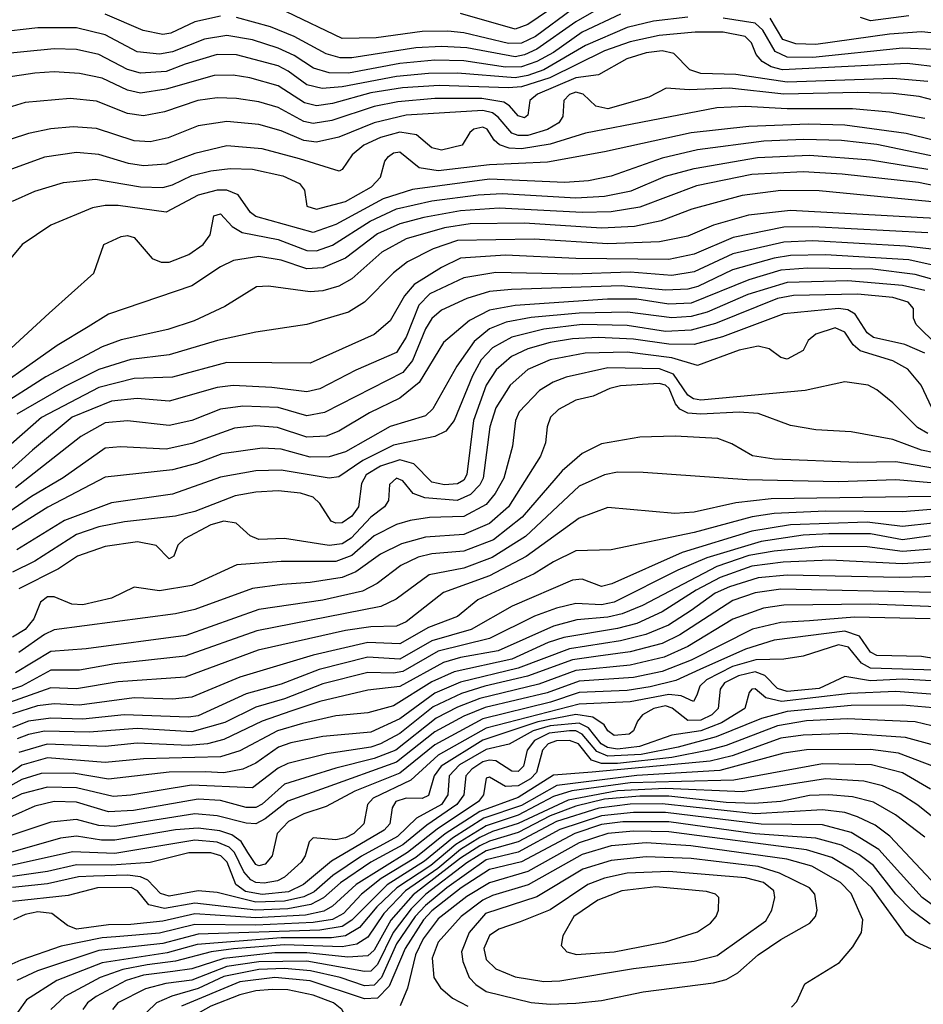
# Model space of a CAD drawing. Extents: x 997026 to 1115308, y 536381 to 619039.
# Tile 37 of 256: x 1018698 to 1021520, y 548761 to 551837. Entities that reach past the tile are written whole.
import ezdxf

# ---------------------------------------------------------------- set-up
doc = ezdxf.new("R2010")
doc.units = 0

msp = doc.modelspace()

# ---------------------------------------------------------------- linework, layer by layer
at = {"layer": '0CON20XD'}
for points in [[(1020452.9, 551937.1), (1020285, 551822.1), (1020245, 551807.7), (1020075, 551856.6)], [(1020520.2, 551879.8), (1020435, 551831.1), (1020312.7, 551745), (1020275, 551727.7), (1020245, 551721.8), (1020095, 551749.2), (1020015, 551754), (1019935, 551749.2), (1019735, 551718.6), (1019698.4, 551718.4), (1019655, 551731.2), (1019555.3, 551785.3), (1019480.9, 551815), (1019375, 551844)], [(1020574.7, 551855), (1020455, 551798.1), (1020365.3, 551734.7), (1020313.4, 551706.6), (1020265, 551689.9), (1020215, 551688.8), (1020085, 551709), (1019995, 551711.1), (1019885, 551700.5), (1019725, 551670.7), (1019665, 551671.2), (1019615.5, 551685.5), (1019555, 551725.1), (1019505, 551748.9), (1019425, 551774.6), (1019345, 551788.4), (1019275, 551777), (1019175, 551737.3), (1019135, 551729.7), (1019065, 551736.6), (1018965, 551789.7), (1018875, 551811.4), (1018755, 551812.1), (1018625, 551797.5)], [(1020785, 551844.9), (1020677.5, 551832.5), (1020595, 551812.9), (1020465, 551757.2), (1020335, 551681), (1020285, 551662.9), (1020245, 551656.2), (1020065, 551670.2), (1019975, 551669.4), (1019875, 551659.8), (1019705, 551628), (1019642.4, 551622.4), (1019595, 551633.6), (1019536.7, 551676.7), (1019505, 551692.8), (1019375, 551727.8), (1019315, 551728.7), (1019215, 551698.4), (1019155, 551675.4), (1019075, 551669.8), (1019035, 551681.6), (1018945, 551729), (1018875, 551744.5), (1018805, 551746.5), (1018625, 551728.1)], [(1019325, 551848.2), (1019245, 551830.8), (1019169.6, 551795), (1019145, 551790.7), (1019083.7, 551803.7), (1018965, 551854.2)], [(1020425, 551870.5), (1020308.8, 551785), (1020265, 551764.1), (1020225, 551762.8), (1020085, 551796.7), (1020035, 551801.4), (1019955, 551800.6), (1019810.8, 551780.8), (1019705, 551778.5), (1019531.7, 551861.7)], [(1021475, 551848.9), (1021355, 551833.3), (1021324.6, 551844.6)], [(1021554.2, 551744.2), (1021455, 551748.1), (1021175, 551719.6), (1021095, 551720.1), (1021057.9, 551737.9), (1021019.6, 551805), (1020995, 551826.6), (1020895, 551842.5)], [(1021735, 551762.3), (1021625, 551787.7), (1021515, 551799), (1021415, 551792.3), (1021185, 551760.3), (1021121.7, 551761.7), (1021081.7, 551775), (1021042.2, 551842.2)], [(1021575, 551687.8), (1021469.9, 551700.1), (1021080.3, 551680.3), (1021045, 551690.2), (1021016.8, 551706.8), (1020998.6, 551728.7), (1020984.1, 551765), (1020963.5, 551785), (1020895, 551798.5), (1020808.2, 551798.2), (1020695, 551788), (1020605, 551768.4), (1020525, 551740.1), (1020354.1, 551655.9), (1020265, 551627.4), (1020225, 551624), (1020008.3, 551631.7), (1019894, 551624), (1019795, 551608.8), (1019675, 551575.1), (1019625, 551568.2), (1019587.3, 551577.3), (1019505, 551631), (1019416.2, 551656.2), (1019365, 551664.1), (1019305, 551662.7), (1019155, 551620.7), (1019075, 551607.7), (1019035, 551616.8), (1018955, 551654.4), (1018885, 551669.4), (1018805, 551674), (1018745, 551670.2), (1018655, 551656.5)], [(1021534.3, 551644.3), (1021425, 551653.7), (1021095, 551642), (1020935, 551666.4), (1020825, 551668.9), (1020790.8, 551680.8), (1020741.6, 551731.6), (1020705, 551740.5), (1020655, 551733.8), (1020594.6, 551715), (1020505.3, 551664.7), (1020435, 551655.5), (1020315.3, 551605), (1020291.6, 551585), (1020285, 551538.8), (1020275, 551531.2), (1020255, 551536.5), (1020227.9, 551567.9), (1020209.7, 551579.7), (1020141.5, 551591.5), (1019995, 551590.8), (1019879.3, 551580.7), (1019805, 551565.6), (1019672.3, 551522.3), (1019615, 551512.9), (1019585, 551519.3), (1019505, 551563), (1019445, 551581.2), (1019375, 551591.2), (1019315, 551593.7), (1019254, 551585), (1019150.5, 551549.5), (1019085, 551536.7), (1019035, 551544.4), (1018937.5, 551582.5), (1018855, 551590.9), (1018715, 551578.3), (1018565, 551533.1)], [(1021555, 551584.5), (1021507.1, 551597.1), (1021426.7, 551606.7), (1021315, 551609.8), (1021085.1, 551605.1), (1020915, 551623.2), (1020788.6, 551618.7), (1020716.9, 551623.1), (1020662.9, 551595), (1020535, 551559.3), (1020497.3, 551567.3), (1020457.9, 551605), (1020435, 551610.7), (1020415, 551603.1), (1020397.9, 551585), (1020394.2, 551535), (1020381.9, 551515), (1020346.2, 551493.8), (1020285, 551475.3), (1020255, 551475.5), (1020235, 551482.6), (1020192.4, 551532.4), (1020175, 551546.2), (1020144, 551554), (1019905, 551538.8), (1019805, 551515.4), (1019695, 551470.7), (1019625, 551454.8), (1019585, 551459.7), (1019515, 551490.2), (1019445, 551510), (1019345, 551519.6), (1019255, 551505.6), (1019161.4, 551468.6), (1019105, 551456.1), (1019055, 551459.1), (1018937.3, 551497.3), (1018865, 551503.1), (1018795, 551496.5), (1018725, 551481.6), (1018612.9, 551445)], [(1021525, 551528.3), (1021415, 551548.5), (1021299.1, 551559.1), (1021095, 551558.5), (1020965, 551566.5), (1020875, 551562.3), (1020465, 551483.2), (1020355, 551448), (1020265, 551434.3), (1020226.4, 551436.4), (1020196.7, 551446.7), (1020180.4, 551460.4), (1020158, 551495), (1020145, 551502), (1020116, 551495), (1020104.2, 551485), (1020080, 551445), (1020015, 551429.7), (1019985, 551437.1), (1019937.1, 551477.1), (1019885, 551485.7), (1019825, 551469.2), (1019772.9, 551445), (1019735.9, 551415), (1019705, 551368.8), (1019695.6, 551364.4), (1019572.2, 551402.2), (1019455, 551434.1), (1019345, 551442.9), (1019245, 551419.3), (1019155, 551386.3), (1019085, 551380.8), (1019038.2, 551388.1), (1018945, 551416.3), (1018875, 551422.4), (1018775, 551407.5), (1018640.9, 551359.1)], [(1018675, 551270.8), (1018745, 551301.9), (1018835, 551328.3), (1018935, 551338.8), (1019074.9, 551314.9), (1019145, 551313), (1019175, 551321.2), (1019235, 551351), (1019294.6, 551365.4), (1019355, 551372.5), (1019425, 551370.3), (1019519.5, 551349.5), (1019571.5, 551325), (1019587.5, 551305), (1019594.4, 551255), (1019625, 551245.4), (1019715, 551268.9), (1019796.5, 551315), (1019825.3, 551345), (1019838, 551395), (1019849.8, 551410.2), (1019865, 551421.7), (1019885, 551424.3), (1019945.6, 551375.6), (1020005, 551366.1), (1020165, 551384.6), (1020346.8, 551393.2), (1020525, 551425.2), (1020795, 551484.6), (1020974.9, 551505.1), (1021162.1, 551512.1), (1021275, 551508.8), (1021467.2, 551482.8)], [(1021467.2, 551482.8), (1021555, 551461.2), (1021715, 551394.7), (1021795, 551326.8), (1021825, 551310.8), (1021946.9, 551286.9), (1022075, 551244.4), (1022125, 551243.9), (1022305, 551287.1), (1022378.1, 551288.1), (1022405, 551274.9), (1022444.6, 551225), (1022469, 551209), (1022555, 551195.3), (1022645, 551138.1), (1022765, 551119.5), (1022967.6, 551047.6), (1023095, 550990.4), (1023125, 550983.2), (1023285, 551007.5)], [(1021565, 551407.4), (1021375, 551447.2), (1021265, 551459.6), (1021146.8, 551463.2), (1021022.3, 551457.7), (1020815, 551430.6), (1020705.1, 551404.9), (1020545, 551348.9), (1020475, 551334.2), (1020401, 551329), (1020165, 551339.3), (1019925, 551307.2), (1019832.9, 551277.1), (1019685, 551196.9), (1019615, 551172.1), (1019435, 551222.2), (1019418.7, 551235), (1019380.6, 551290.6), (1019345, 551305.2), (1019315, 551305.2), (1019255, 551289.1), (1019155, 551235.9), (1019005, 551256.7), (1018965, 551257), (1018925, 551249), (1018795, 551195.4), (1018705.6, 551135), (1018638.9, 551055)], [(1018630.7, 550775), (1018789.5, 550920.5), (1018928.9, 551045), (1018960.8, 551135), (1019015, 551160.4), (1019035, 551163.2), (1019055, 551156.8), (1019111.3, 551091.3), (1019139.8, 551079.8), (1019165, 551079.2), (1019226, 551104), (1019270.4, 551135), (1019292.9, 551165), (1019304.5, 551225), (1019325, 551230.9), (1019361.4, 551191.4), (1019392.7, 551172.7), (1019505, 551150.4), (1019595, 551115.7), (1019625, 551115.4), (1019675, 551133.3), (1019792.5, 551207.5), (1019875, 551246.5), (1019985, 551270.9), (1020129.9, 551290.1), (1020205, 551293.8), (1020435, 551280.5), (1020525, 551285.6), (1020607.4, 551302.6), (1020715, 551348.2), (1020805, 551372.4), (1021002.9, 551407.1), (1021165, 551414.1), (1021355, 551399.5), (1021535, 551369.8)], [(1021635, 551301.5), (1021505, 551328.5), (1021266.7, 551355), (1021145, 551362.1), (1020985, 551354.1), (1020812.2, 551317.8), (1020635, 551251.3), (1020545, 551236.7), (1020454.6, 551235.4), (1020195, 551248.3), (1020075, 551240.6), (1019960.3, 551219.7), (1019885, 551200), (1019815, 551168.3), (1019715, 551092.1), (1019645, 551062.1), (1019595, 551059.4), (1019515, 551085.5), (1019445, 551097.9), (1019365.5, 551084.5), (1019325, 551065.3), (1019235, 551005.9), (1018975, 550917.6), (1018912.1, 550877.9), (1018815, 550819.2), (1018555, 550636.2)], [(1021612.4, 551262.4), (1021195, 551302.5), (1021075, 551303.9), (1020955, 551287.9), (1020797.8, 551245), (1020701.1, 551208.9), (1020618.5, 551191.5), (1020515, 551185.6), (1020275, 551202), (1020105, 551199), (1020025, 551187), (1019905, 551152.7), (1019829.2, 551110.8), (1019735, 551028), (1019695, 551004.8), (1019645, 550990.6), (1019605, 550986.7), (1019475, 551004.7), (1019437.7, 551002.3), (1019339, 550941), (1019243.3, 550896.7), (1019161, 550869), (1019015, 550837.1), (1018955, 550815.2), (1018779.1, 550720.9), (1018625, 550623.3)], [(1021615, 551213.2), (1021105, 551241.2), (1020973.9, 551226.1), (1020865, 551195.2), (1020785, 551161.1), (1020696.5, 551143.5), (1020535, 551136.5), (1020305, 551151.8), (1020065, 551147), (1019989, 551121), (1019909.2, 551080.8), (1019865, 551046.3), (1019775.2, 550954.8), (1019725, 550923.2), (1019595, 550885.3), (1019435, 550861.4), (1019315.6, 550835), (1019165, 550789.8), (1019045, 550775.8), (1018945, 550744), (1018838.6, 550691.4), (1018689.3, 550605)], [(1021535, 551171.6), (1021175, 551190.3), (1021085, 551189.5), (1020926.7, 551156.7), (1020805, 551104.6), (1020725, 551088.1), (1020435, 551091.3), (1020215, 551101.4), (1020075, 551091.7), (1020015, 551063.1), (1019930.1, 551009.9), (1019900.2, 550975), (1019855, 550896.2), (1019805, 550854.2), (1019605, 550764.2), (1019485.2, 550764.8), (1019345, 550766.3), (1019175, 550720.3), (1019055, 550716.4), (1018945, 550688.6), (1018765.5, 550594.5), (1018645, 550488.1)], [(1021565, 551118.4), (1021465, 551129.9), (1021175, 551146), (1021085, 551142.2), (1020925, 551105.4), (1020805, 551050), (1020735, 551037.8), (1020605, 551048.4), (1020425, 551042.6), (1020185, 551047.6), (1020085, 551030.3), (1019979, 550981), (1019944.9, 550945.1), (1019905, 550845.3), (1019875, 550797.7), (1019747.7, 550742.3), (1019635, 550684), (1019595, 550674.8), (1019485, 550688.4), (1019365, 550694.5), (1019315, 550688.1), (1019165, 550645.6), (1019065, 550653.8), (1018984.9, 550645.1), (1018861.8, 550595), (1018737.9, 550492.1), (1018606.7, 550375)], [(1021582.7, 551062.7), (1021475, 551086.6), (1021215, 551102.7), (1021105, 551100.2), (1021055, 551092.7), (1020924.2, 551055.8), (1020815.8, 551004.2), (1020785, 550995.8), (1020715, 550992.7), (1020576.1, 551006.1), (1020234, 550994), (1020165, 550988.3), (1020095, 550965.9), (1020015, 550930.2), (1019985, 550903.8), (1019965, 550870.9), (1019925, 550772.6), (1019895, 550735.2), (1019650.4, 550609.6), (1019595, 550599.8), (1019505.4, 550625.4), (1019395, 550630.2), (1019325, 550620.3), (1019235, 550584.5), (1019165, 550568.9), (1019035, 550583.6), (1018965, 550577.3), (1018888.8, 550535), (1018684.4, 550375)], [(1021546.9, 551026.9), (1021495, 551041.1), (1021362.6, 551057.4), (1021159.2, 551060.8), (1021075, 551054.5), (1020975.1, 551024.9), (1020795, 550951.3), (1020725, 550948.5), (1020625, 550964.3), (1020534.1, 550964.1), (1020245.3, 550944.7), (1020165, 550929.9), (1020102.9, 550897.1), (1020021.3, 550828.7), (1019945.9, 550704.1), (1019885, 550654.8), (1019790.8, 550609.2), (1019695, 550551.6), (1019655, 550535.6), (1019595, 550532.4), (1019502.6, 550562.6), (1019435, 550568.8), (1019368.8, 550561.2), (1019235, 550513.1), (1019155, 550495.5), (1019013.1, 550503.1), (1018965, 550498.5), (1018834.1, 550405.9), (1018735, 550347.7), (1018585, 550244.9)], [(1021525, 550990.8), (1021455, 551007.1), (1021285, 551021.6), (1021095, 551015.7), (1020971.8, 550978.2), (1020845, 550924), (1020795, 550909.8), (1020735, 550905.3), (1020596.2, 550923.8), (1020445, 550920.4), (1020295, 550907), (1020217.7, 550892.3), (1020165, 550871.3), (1020117.9, 550832.1), (1020063.5, 550755), (1019988.8, 550621.2), (1019965, 550599.3), (1019855, 550566.6), (1019715, 550486.8), (1019665, 550471.8), (1019605, 550470.4), (1019515, 550495.5), (1019455, 550499), (1019328.9, 550481.1), (1019249.7, 550450.3), (1019175, 550430.5), (1018965, 550407.4), (1018786, 550314), (1018605, 550200.3)], [(1021565, 550819.5), (1021497.9, 550885), (1021489.5, 550905), (1021489.5, 550935), (1021473.5, 550955), (1021425, 550969.1), (1021315, 550980), (1021115, 550976), (1021065, 550966.2), (1020871.6, 550888.4), (1020795, 550866.8), (1020715, 550863.5), (1020595, 550881.9), (1020454.5, 550884.5), (1020335, 550870.7), (1020235, 550845.1), (1020175, 550812.2), (1020139.1, 550775), (1020111.9, 550725), (1020055, 550584.6), (1020028.8, 550551.2), (1019995, 550534.8), (1019865, 550507.6), (1019769.5, 550460.5), (1019695, 550408.6), (1019665, 550404.8), (1019515, 550430), (1019435, 550427.7), (1019325, 550407.4), (1019175.2, 550354.8), (1018985, 550328), (1018837.5, 550272.5), (1018688.8, 550181.2)], [(1021525, 550795.2), (1021462.7, 550822.7), (1021364.3, 550844.3), (1021345, 550859.4), (1021307.4, 550917.4), (1021285, 550930.6), (1021255, 550935.1), (1021085, 550918.7), (1020893.5, 550846.5), (1020805, 550822.9), (1020725, 550823.3), (1020615, 550838.6), (1020505, 550844), (1020425, 550839.9), (1020355, 550828.3), (1020285, 550808.9), (1020234.3, 550785), (1020186.5, 550743.5), (1020154.6, 550695), (1020115.1, 550585), (1020095, 550416.7), (1020085, 550398.7), (1020065, 550387.3), (1020025, 550383.9), (1019985, 550392.3), (1019929.4, 550449.4), (1019885, 550461.9), (1019825, 550441.9), (1019780.5, 550415), (1019765, 550388.1), (1019756.6, 550315), (1019735, 550285.6), (1019705, 550264.8), (1019685, 550263.9), (1019670.9, 550270.9), (1019635.8, 550325.8), (1019614.7, 550345), (1019575, 550358), (1019505.5, 550365.5), (1019435, 550361.4), (1019370.7, 550349.3), (1019245, 550300.8), (1019184.3, 550285.7), (1019025, 550268.5), (1018945, 550253), (1018875, 550229), (1018744.7, 550145), (1018675, 550110.9)], [(1021546.8, 550625), (1021513.7, 550695), (1021472.3, 550745), (1021425, 550771.2), (1021322.6, 550802.6), (1021301.7, 550821.7), (1021275, 550861.3), (1021245, 550874.1), (1021184.3, 550855), (1021161.2, 550835), (1021145, 550803.8), (1021095, 550776.7), (1021075, 550781.8), (1021038.8, 550808.8), (1021005, 550817), (1020945, 550804.4), (1020815, 550756.7), (1020735, 550781.3), (1020595, 550798.8), (1020464.2, 550795.8), (1020355, 550774.8), (1020285, 550744), (1020230, 550695), (1020185.1, 550624.9), (1020166.2, 550565), (1020146, 550405), (1020135, 550383.6), (1020106.1, 550353.9), (1020064.6, 550335.4), (1019962.9, 550342.9), (1019927.3, 550357.3), (1019895, 550396.8), (1019875, 550404.7), (1019852.9, 550385), (1019850, 550335), (1019837.8, 550315), (1019795, 550283.4), (1019732.8, 550217.2), (1019705, 550200), (1019665, 550194.9), (1019525, 550215.8), (1019445, 550213.4), (1019417.9, 550225), (1019374.1, 550264.1), (1019335, 550270.3), (1019295, 550259), (1019213.1, 550215), (1019191.9, 550195), (1019179.3, 550160.7), (1019165, 550152.9), (1019124.2, 550194.2), (1019065.9, 550205.9), (1018965, 550191.7), (1018878.5, 550161.5), (1018818.8, 550121.2), (1018695, 550058.8)], [(1021535, 550544.2), (1021502.7, 550562.7), (1021425, 550640), (1021375, 550680.8), (1021348, 550695), (1021275, 550705.8), (1021151.6, 550678.4), (1020825, 550648.4), (1020802.4, 550652.4), (1020785, 550664.6), (1020740.1, 550730.1), (1020696.2, 550746.2), (1020535, 550749.9), (1020405, 550720.6), (1020363.8, 550705), (1020321, 550679), (1020258.3, 550611.7), (1020247, 550585), (1020236.7, 550505), (1020210, 550405), (1020183.4, 550356.7), (1020155, 550322.6), (1020085, 550285.4), (1019978.4, 550281.6), (1019917.4, 550272.6), (1019875, 550260), (1019804.8, 550225), (1019735, 550163.2), (1019685, 550144.4), (1019515, 550144.5), (1019376.2, 550133.8), (1019235, 550068.9), (1019135, 550053), (1019055, 550064), (1018985, 550029.5), (1018895, 550008.7), (1018860.6, 550010.6), (1018805, 550034.2), (1018785, 550033.5), (1018763.1, 550016.9), (1018742, 549965), (1018715, 549931.7), (1018675, 549907.5)], [(1021555, 550483.9), (1021515, 550491.8), (1021425, 550526), (1021295, 550549.6), (1021185, 550555.4), (1021105, 550568.9), (1021005, 550606.8), (1020945, 550610.9), (1020825, 550604.9), (1020785, 550608.4), (1020759.9, 550619.9), (1020746.6, 550636.6), (1020726.5, 550685), (1020715, 550695.1), (1020695, 550700.4), (1020575, 550692.8), (1020541.4, 550685), (1020488.6, 550661.4), (1020435, 550649), (1020380.4, 550619.6), (1020356, 550595), (1020345.3, 550565), (1020340.3, 550515), (1020325, 550473.6), (1020225, 550315.7), (1020165, 550263), (1020085, 550229.2), (1019965, 550220), (1019890.3, 550199.7), (1019825, 550167.7), (1019747.8, 550112.2), (1019705, 550094.5), (1019605, 550078.3), (1019517.5, 550072.5), (1019425, 550060.4), (1019245, 549994.8), (1019185, 549980.8), (1018805, 549930.4), (1018775, 549916.2), (1018695, 549860.3)], [(1021554.9, 550434.9), (1021435, 550456), (1021313.6, 550453.6), (1021055, 550464.1), (1020986.9, 550475), (1020922.3, 550512.3), (1020878.5, 550528.5), (1020745, 550535.6), (1020635, 550532.5), (1020515, 550512.1), (1020455, 550481.8), (1020392.2, 550427.8), (1020267, 550283), (1020178, 550212), (1020085, 550176.2), (1019985, 550168.4), (1019942, 550158), (1019888.6, 550131.4), (1019814.1, 550075.9), (1019768.7, 550051.3), (1019645, 550024), (1019445, 549994.8), (1019216.7, 549913.3), (1018905, 549871), (1018795, 549863), (1018685, 549796.6)], [(1021545, 550389.8), (1021435, 550399.9), (1021255, 550393), (1020970.1, 550399.9), (1020645, 550422.4), (1020565, 550423.3), (1020525, 550415.7), (1020445, 550380.2), (1020277.9, 550222.1), (1020173.5, 550156.5), (1020085, 550123.3), (1019976.9, 550103.1), (1019873.7, 550026.3), (1019826.2, 550003.8), (1019438.2, 549928.2), (1019215, 549848.4), (1018995, 549824.9), (1018885, 549804.9), (1018795, 549804.6), (1018703.2, 549755), (1018605, 549722.2)], [(1021545, 550347.8), (1021045, 550340.1), (1020935, 550327.6), (1020805, 550298.3), (1020744, 550294), (1020535, 550312.8), (1020445, 550279.7), (1020280.3, 550159.7), (1020165, 550099.3), (1020022, 550048), (1019905, 549956), (1019875, 549942.2), (1019795, 549939.9), (1019715, 549928.5), (1019442.7, 549867.3), (1019215, 549782.5), (1019005, 549768.9), (1018875, 549746.4), (1018795, 549749.4), (1018666, 549704)], [(1021645.5, 550315.5), (1021455, 550299.8), (1021215, 550301.9), (1021055, 550293.9), (1020986.1, 550283.9), (1020804.5, 550234.5), (1020545, 550180.8), (1020435, 550177.4), (1020365, 550143.5), (1020304.6, 550105.4), (1020128.5, 550025), (1020065, 549973), (1019975, 549937.8), (1019885, 549886.7), (1019785, 549891.2), (1019615, 549851.8), (1019385, 549782.6), (1019235, 549720), (1019175, 549714.5), (1019055, 549718.1), (1018885, 549695.4), (1018805, 549699.9), (1018753.2, 549693.2), (1018675, 549668.9)], [(1021645, 550274.1), (1021455, 550253.8), (1021345, 550267.7), (1021105, 550259.1), (1020985, 550238.9), (1020767, 550173), (1020547.9, 550075), (1020515, 550065.8), (1020455, 550088.8), (1020425, 550086.2), (1020235.6, 550004.4), (1020107.6, 549932.4), (1019985, 549896.8), (1019885, 549839.2), (1019785, 549845.1), (1019632.9, 549807.1), (1019515, 549760.7), (1019405, 549730.4), (1019255, 549662.6), (1019225, 549658.4), (1019024.5, 549665.5), (1018895, 549651.4), (1018795, 549655.1), (1018725, 549645.9), (1018675, 549625.6)], [(1021575, 550229.1), (1021455, 550212.6), (1021355, 550230.8), (1021225, 550230.9), (1021145, 550226.2), (1021013.5, 550206.5), (1020844.1, 550155.9), (1020753.1, 550116.9), (1020555, 550016.9), (1020515, 550009.4), (1020435, 550013.5), (1020375, 549998.6), (1020306.3, 549973.7), (1020165, 549903.8), (1020005, 549863.9), (1019895, 549800.9), (1019865, 549795.3), (1019785, 549798), (1019645, 549762.6), (1019525, 549715.8), (1019435, 549689.5), (1019338.8, 549641.2), (1019235, 549612.4), (1019065, 549622.2), (1018915, 549611.6), (1018775, 549613.9), (1018725, 549604.3), (1018690, 549590)], [(1021625, 550188.7), (1021455, 550175.3), (1021345, 550190.1), (1021205, 550191.1), (1021055, 550176.5), (1020975, 550163.3), (1020875, 550129), (1020642.8, 550007.2), (1020579.2, 549980.8), (1020535, 549970.4), (1020438.2, 549961.8), (1020365, 549942.3), (1020192, 549865), (1020075, 549844.9), (1020021.6, 549828.4), (1019885, 549753.6), (1019785, 549742.7), (1019635, 549707.4), (1019545, 549676.5), (1019455, 549645.7), (1019335, 549588.5), (1019284.9, 549575.1), (1019225, 549569.5), (1019065, 549577), (1018965, 549566.1), (1018784.1, 549574.1), (1018695, 549547.8)], [(1021575, 550144.9), (1021455, 550137.3), (1021228.2, 550148.2), (1021082.5, 550142.5), (1020985, 550129.9), (1020885.9, 550094.1), (1020810.6, 550055), (1020705, 549986.8), (1020625, 549950.9), (1020565, 549935.3), (1020397.4, 549907.4), (1020348.6, 549891.4), (1020235, 549839), (1020055, 549799.2), (1019985, 549768.3), (1019865, 549693.2), (1019785, 549671.5), (1019685, 549662.1), (1019581.3, 549638.7), (1019502.9, 549615), (1019385, 549553.1), (1019325, 549534.1), (1019085, 549528.2), (1018965, 549516.4), (1018785, 549530.6), (1018705, 549507.8), (1018625, 549452)], [(1021565, 550097.9), (1021445.8, 550094.2), (1021095, 550102), (1021005, 550093.1), (1020914.6, 550065.4), (1020869.8, 550045), (1020795, 549991.6), (1020724.4, 549945.6), (1020653.9, 549916.1), (1020575, 549896.9), (1020415, 549872), (1020255, 549810.9), (1020075, 549767.2), (1019995, 549732.7), (1019885, 549652.8), (1019795, 549611.2), (1019645, 549597.1), (1019545, 549578.1), (1019506.1, 549563.9), (1019435, 549514.5), (1019394.6, 549495.4), (1019335.6, 549484.4), (1019276.9, 549486.9), (1019165, 549486.2), (1018975, 549464.6), (1018865, 549482.9), (1018765, 549482.1), (1018705, 549463.1), (1018605, 549408.5)], [(1021555, 550047.7), (1021075, 550057.5), (1020995, 550046), (1020925, 550022.6), (1020759.4, 549915), (1020705, 549888.6), (1020605, 549862.2), (1020505, 549848.3), (1020425, 549836.9), (1020284.3, 549785.7), (1020150.3, 549755), (1020078.3, 549731.7), (1019989.8, 549690.2), (1019885, 549606.5), (1019825.2, 549575), (1019795, 549563.9), (1019656.7, 549543.3), (1019535, 549513.5), (1019505, 549498.5), (1019425, 549437), (1019234.5, 549445.5), (1019045, 549413.8), (1018989.8, 549409.8), (1018875, 549437.5), (1018785, 549439.6), (1018705, 549418.3), (1018581.9, 549358.1)], [(1021588.3, 550001.7), (1021355, 550010.9), (1021085, 550007.9), (1021021.4, 549998.6), (1020925, 549964.3), (1020785, 549879.1), (1020711.3, 549845), (1020605, 549821), (1020435, 549803.9), (1020319.1, 549760.9), (1020135, 549716.5), (1020065, 549689.5), (1019998.5, 549655), (1019872.8, 549555), (1019805, 549528.9), (1019685, 549498.9), (1019525, 549448.3), (1019455, 549386), (1019435, 549375.7), (1019405, 549375.6), (1019325, 549397.2), (1019255, 549401.8), (1019053.2, 549366.8), (1018975, 549362.3), (1018875, 549392.4), (1018805, 549394), (1018745, 549380), (1018605, 549317.1)], [(1021542, 549965), (1021305, 549970.3), (1021165, 549958.5), (1021075, 549953.6), (1020986.8, 549933.2), (1020795, 549836.5), (1020705, 549800.6), (1020615, 549781.9), (1020445, 549771), (1020345, 549734.4), (1020151.7, 549688.3), (1020085, 549661.3), (1019995, 549612), (1019875, 549517.1), (1019655, 549438.4), (1019535, 549395.2), (1019465, 549340.5), (1019435, 549325.1), (1019405, 549326.4), (1019315, 549350.1), (1019245, 549356.2), (1018995, 549316.5), (1018945, 549319.4), (1018875, 549338.2), (1018795, 549330.3), (1018585, 549260.4)], [(1021745, 549809.9), (1021515, 549847.6), (1021375, 549850.2), (1021355, 549860.6), (1021320.7, 549910.7), (1021275, 549927), (1021055, 549899.1), (1020965, 549870.8), (1020822.7, 549807.3), (1020747.2, 549772.8), (1020667.4, 549752.6), (1020595, 549741.8), (1020445, 549735.1), (1020355.9, 549705), (1020145, 549652.7), (1019995, 549571.8), (1019885, 549483), (1019745, 549426.7), (1019655, 549379.1), (1019585, 549356), (1019537.9, 549332.1), (1019502.5, 549295), (1019486.6, 549225), (1019465, 549198.7), (1019445, 549193.3), (1019435, 549197.4), (1019410.1, 549235), (1019389.3, 549269.3), (1019360.7, 549290.7), (1019323.2, 549303.3), (1019255, 549311.3), (1019185, 549305.9), (1018995, 549273.6), (1018953.2, 549273.2), (1018875, 549285.9), (1018825, 549279.9), (1018588, 549212)], [(1021555, 549804.8), (1021355, 549810.7), (1021327.2, 549827.2), (1021286.4, 549876.4), (1021255, 549884.4), (1021145, 549848.4), (1021085, 549838.9), (1020997.2, 549837.2), (1020923.9, 549816.1), (1020843.1, 549775), (1020822.8, 549755), (1020812.8, 549727.2), (1020802.9, 549707.1), (1020764.2, 549724.2), (1020725, 549728.7), (1020605, 549706.4), (1020445, 549698.8), (1020155, 549624.1), (1020005, 549539.6), (1019919.3, 549460.7), (1019802.2, 549405), (1019783.9, 549385), (1019773, 549325), (1019741.4, 549295), (1019715, 549280.9), (1019685, 549274.2), (1019615, 549280.9), (1019601.9, 549268.1), (1019589.2, 549225), (1019576.8, 549205), (1019525, 549158.4), (1019502.9, 549147.1), (1019461.1, 549138.9), (1019435, 549141.1), (1019419.6, 549149.6), (1019397.8, 549175), (1019368.3, 549235), (1019351.9, 549251.9), (1019315, 549267.9), (1019245, 549273.8), (1018995, 549232.5), (1018862.7, 549237.3), (1018412.5, 549137.5)], [(1021545, 549771.5), (1021455, 549776.8), (1021355, 549772), (1021275, 549785.4), (1021195, 549747.9), (1021095, 549738.6), (1021065, 549747.6), (1021025, 549788.6), (1020995, 549799.3), (1020942.7, 549787.3), (1020899, 549765), (1020885.5, 549745), (1020879.3, 549685), (1020859.3, 549665), (1020825, 549648.9), (1020785, 549647.7), (1020736.4, 549686.4), (1020715, 549693), (1020678.4, 549685), (1020643.2, 549665), (1020627.1, 549645), (1020615.5, 549615), (1020601.4, 549605), (1020555, 549601), (1020535.3, 549615), (1020523.6, 549633.6), (1020488.4, 549658.4), (1020435, 549666.3), (1020316.3, 549643.7), (1020145, 549585.9), (1020014.4, 549505), (1019992.3, 549475), (1019975, 549413.1), (1019955, 549403.5), (1019905, 549405.4), (1019872.6, 549395), (1019860.8, 549375), (1019853.7, 549325), (1019836.3, 549305), (1019672.2, 549207.8), (1019584, 549135), (1019537.8, 549112.2), (1019455, 549104.1), (1019403.4, 549113.4), (1019372.5, 549135), (1019346, 549205), (1019326.2, 549225), (1019295, 549234.2), (1019225.7, 549234.3), (1019105.8, 549204.2), (1018984.9, 549195.1), (1018875, 549196.1), (1018785, 549175.5), (1018675, 549159.8)], [(1021583.1, 549726.9), (1021435, 549738), (1021291.8, 549731.8), (1021077.3, 549707.3), (1021028.2, 549718.2), (1020995, 549746.5), (1020984.4, 549745.6), (1020976.4, 549735), (1020963.2, 549685), (1020890, 549640), (1020825, 549614.9), (1020735, 549601.3), (1020634.1, 549565.9), (1020565, 549558.3), (1020533.4, 549563.4), (1020514.3, 549575), (1020474.3, 549624.3), (1020445, 549639), (1020355, 549631.4), (1020302.2, 549615), (1020226.5, 549573.5), (1020155, 549557.2), (1020071.4, 549508.6), (1020039.6, 549475), (1020034.9, 549415), (1020015.4, 549385), (1019937.8, 549342.2), (1019878.1, 549285), (1019765, 549223.2), (1019676.3, 549163.7), (1019617.6, 549112.4), (1019585, 549096.5), (1019525, 549082.7), (1019435, 549080.1), (1019315, 549110.6), (1019255, 549115.8), (1019165, 549098.2), (1019137.3, 549107.3), (1019098.5, 549148.5), (1019075, 549159.6), (1019035, 549164.2), (1018928.7, 549161.3), (1018881, 549159), (1018785, 549136.8), (1018675, 549125.6)], [(1021574.9, 549684.9), (1021455, 549695.7), (1021295.5, 549694.5), (1021095, 549675.4), (1021015, 549654.1), (1020873.7, 549596.3), (1020755, 549564), (1020638.8, 549541.2), (1020535, 549535.7), (1020500.2, 549550.2), (1020455, 549605.4), (1020435, 549615.1), (1020415, 549615.8), (1020351.5, 549608.5), (1020305.4, 549585), (1020283.3, 549555), (1020271.7, 549505), (1020255, 549488.7), (1020235, 549488.8), (1020185, 549522), (1020165, 549524.1), (1020145, 549518.1), (1020109.9, 549495), (1020091.7, 549475), (1020085.4, 549415), (1020062.9, 549385), (1019969.8, 549320.2), (1019895, 549258.9), (1019795, 549204.9), (1019700.1, 549139.9), (1019646.9, 549093.1), (1019607.5, 549072.5), (1019535, 549059.5), (1019435.4, 549055.4), (1019245, 549077.3), (1019149.8, 549059.8), (1019101.7, 549071.7), (1019065.6, 549115), (1019045.8, 549125.8), (1018941.2, 549125), (1018849.6, 549100.4), (1018675, 549082.3)], [(1021625, 549612.1), (1021495, 549643.2), (1021282.9, 549652.9), (1021155, 549646.5), (1021065, 549630.5), (1020905, 549569.8), (1020850.8, 549555), (1020735, 549531.8), (1020565, 549513), (1020515, 549513.5), (1020483.6, 549523.5), (1020442.9, 549575), (1020415, 549585.3), (1020375, 549583.8), (1020348.8, 549575), (1020330.9, 549555), (1020312.6, 549485), (1020293.6, 549465), (1020255, 549443.8), (1020215, 549440.9), (1020165, 549470.7), (1020155, 549466.9), (1020147, 549415), (1020131, 549395), (1020001.9, 549308.1), (1019909.3, 549235), (1019748.6, 549135), (1019675, 549067.8), (1019647.7, 549052.3), (1019590.5, 549039.5), (1019435, 549031.3), (1019245, 549043.4), (1019145, 549020.7), (1019045, 549010.4), (1018975, 549008.6), (1018875, 548995.9), (1018846.7, 549006.7), (1018798.2, 549045), (1018755, 549049.7), (1018715, 549041.7), (1018678.8, 549025)], [(1021545, 549572.6), (1021465, 549594.3), (1021285, 549606.5), (1021145, 549602.2), (1021075, 549591.9), (1020922.8, 549537.2), (1020855, 549520.9), (1020486.5, 549486.5), (1020365, 549477), (1020255, 549407), (1020135, 549363.5), (1020026.5, 549293.5), (1019935, 549220), (1019826.5, 549153.5), (1019765.2, 549104.8), (1019709.6, 549045), (1019675, 549026.3), (1019614, 549016), (1019435, 549008.2), (1019245, 549010.6), (1019135, 548983.2), (1018998.2, 548971.8), (1018955, 548968.7), (1018827.2, 548942.8), (1018701, 548899), (1018569.1, 548840.9)], [(1021555, 549502.4), (1021443.3, 549545), (1021355, 549557.2), (1021155, 549556.3), (1021085, 549545.7), (1020885, 549491.3), (1020625, 549476), (1020375.3, 549444.7), (1020265, 549382.4), (1020147.9, 549342.1), (1020049.9, 549280.1), (1019961.9, 549208.1), (1019845.8, 549134.2), (1019735.8, 549024.2), (1019705, 549004.1), (1019635, 548992.7), (1019255, 548979.8), (1019145, 548950.5), (1018945, 548928.7), (1018753.9, 548865), (1018689.1, 548835)], [(1021542.6, 549432.6), (1021455, 549484.2), (1021358.8, 549508.8), (1021205, 549512.6), (1020928.7, 549461.3), (1020765, 549457.3), (1020605, 549452.8), (1020422.2, 549427.8), (1020365, 549409.9), (1020255, 549352.2), (1020155, 549318.9), (1020060.2, 549259.8), (1019982.4, 549195), (1019875.9, 549125), (1019813.7, 549065), (1019758.9, 549001.1), (1019715.7, 548974.3), (1019671.6, 548968.4), (1019515, 548969), (1019252.2, 548947.8), (1019158.8, 548921.2), (1018955, 548890.5), (1018813.4, 548835), (1018719.5, 548775), (1018690.7, 548735)], [(1021655, 549261.4), (1021503.5, 549383.5), (1021448.3, 549418.3), (1021393, 549443), (1021335, 549458.3), (1021214.9, 549464.9), (1020955.1, 549424.9), (1020715, 549435.1), (1020565, 549427.8), (1020411.3, 549398.7), (1020255, 549326), (1020175, 549300.9), (1020135, 549281.6), (1020075, 549244.1), (1020004.2, 549185), (1019903.2, 549115), (1019835, 549044.4), (1019785, 548970.3), (1019750.9, 548949.1), (1019705, 548940.2), (1019525, 548947), (1019365.7, 548934.3), (1019295.4, 548924.6), (1019184.2, 548895.8), (1019096.2, 548883.8), (1019020, 548870), (1018948.8, 548845), (1018838.4, 548785), (1018795.2, 548745)], [(1021525, 549283.3), (1021433, 549353), (1021365, 549392.2), (1021298.8, 549408.8), (1021225, 549415.6), (1021165, 549413.7), (1021075.7, 549395), (1020991.8, 549388.2), (1020905, 549391.7), (1020725, 549411.4), (1020635, 549411.1), (1020525, 549401.3), (1020435, 549380.3), (1020355, 549350.1), (1020255, 549298.1), (1020165, 549270.9), (1020135, 549256), (1020075, 549217), (1019927.3, 549102.7), (1019856.6, 549023.4), (1019805, 548929.7), (1019785, 548911.8), (1019722.3, 548907.7), (1019595, 548921.5), (1019495, 548921.9), (1019335, 548904.1), (1019235, 548871.2), (1019176.2, 548863.8), (1019085, 548851.5), (1019030.3, 548835), (1018936.6, 548785), (1018909.8, 548765), (1018895.2, 548745)], [(1021576.2, 549115), (1021416, 549286), (1021370.2, 549320.2), (1021315, 549346.7), (1021275, 549359.6), (1021205, 549368.5), (1020995, 549356.2), (1020705, 549387.3), (1020605, 549385.7), (1020506.8, 549373.2), (1020375, 549331.7), (1020255, 549268), (1020155, 549240.3), (1020095, 549202.9), (1019966.4, 549105), (1019920.8, 549059.2), (1019864.7, 548985.3), (1019815, 548885.5), (1019795, 548864.6), (1019775, 548862.8), (1019595.1, 548895.1), (1019445, 548894), (1019345, 548878.9), (1019235, 548835.9), (1019154, 548826), (1019090.9, 548809.1), (1019004.7, 548765), (1018987.7, 548745)], [(1021571, 549055), (1021516.4, 549095), (1021381.2, 549245), (1021295, 549297.4), (1021205, 549321.4), (1021013.8, 549323.8), (1020715, 549359.9), (1020615, 549360.3), (1020515, 549349.2), (1020385, 549306.5), (1020255, 549236.2), (1020155, 549211.8), (1020032.4, 549125), (1019965, 549070), (1019933, 549035), (1019875, 548950), (1019827.9, 548845), (1019805, 548820.4), (1019775, 548818.9), (1019699.1, 548845), (1019605.9, 548865.9), (1019525, 548872.4), (1019445, 548869.2), (1019335, 548847.9), (1019255, 548810.5), (1019173.5, 548786.5), (1019124.9, 548765.1), (1019093.5, 548735)], [(1021541.6, 549011.6), (1021485, 549053.7), (1021434.7, 549104.7), (1021365, 549194.5), (1021319.2, 549229.2), (1021265, 549257.9), (1021185, 549279.6), (1020995, 549293.7), (1020725, 549331.2), (1020581.3, 549331.3), (1020515, 549322.2), (1020431.6, 549295), (1020265, 549206.2), (1020165, 549181.8), (1020076.7, 549125), (1019985, 549052.6), (1019959.2, 549025), (1019901.5, 548935), (1019852.2, 548817.8), (1019815, 548780.1), (1019775, 548777.9), (1019605, 548834.3), (1019495, 548844.3), (1019385, 548830.7), (1019202.9, 548755)], [(1021584.2, 548915), (1021496, 548956), (1021466.6, 548976.6), (1021359.2, 549125), (1021300.3, 549180.3), (1021235, 549219.2), (1021155, 549243.5), (1020725, 549299.7), (1020615, 549301.8), (1020535, 549294.4), (1020445, 549265.6), (1020285, 549175.9), (1020165, 549140.7), (1020095, 549097.4), (1020005, 549027.6), (1019957.7, 548965), (1019934, 548915), (1019908.7, 548811.3), (1019886.4, 548756.4)], [(1021108.3, 548751.7), (1021125, 548770), (1021150, 548825), (1021258.1, 548891.9), (1021300, 548940), (1021327.3, 548985), (1021331.3, 549025), (1021295, 549106.8), (1021261.8, 549141.8), (1021172.1, 549192.1), (1021094.2, 549214.2), (1020794.5, 549255.5), (1020654.9, 549265.1), (1020545, 549255.6), (1020455, 549229.4), (1020285.8, 549134.2), (1020175, 549101.1), (1020145, 549086.7), (1020077.1, 549035), (1020004.8, 548955), (1019985.9, 548905), (1019991.2, 548845), (1020012, 548812), (1020049.9, 548779.9), (1020097.5, 548755)], [(1020355, 548761.4), (1020435, 548764.8), (1020515, 548773.2), (1020645, 548800), (1020865, 548828.3), (1020905, 548838.5), (1020941.3, 548858.7), (1021005, 548915.3), (1021075, 548963.7), (1021166, 549014), (1021183.8, 549035), (1021188.9, 549055), (1021181.3, 549105), (1021164.7, 549125), (1021070.7, 549170.7), (1021005, 549191.4), (1020795, 549215.9), (1020655, 549222), (1020545, 549209.9), (1020457, 549183), (1020313.2, 549096.8), (1020152.5, 549045), (1020101.5, 548985), (1020077.6, 548925), (1020081.5, 548895), (1020101.7, 548845), (1020122.4, 548822.4), (1020155, 548801.2), (1020295, 548766.5), (1020355, 548761.4)], [(1020335, 548832.4), (1020385, 548834.4), (1020615, 548873), (1020804.2, 548895.8), (1020876.4, 548913.6), (1021028.1, 549021.9), (1021047.6, 549055), (1021056.1, 549095), (1021053.5, 549115), (1021021.2, 549141.2), (1020965, 549156.2), (1020725, 549176), (1020595, 549170.6), (1020525, 549155.4), (1020472.8, 549135), (1020355, 549056.5), (1020261.3, 549018.7), (1020194.8, 548995.2), (1020165, 548975.3), (1020148, 548935), (1020155, 548900.8), (1020185, 548871.6), (1020245, 548846.7), (1020335, 548832.4)], [(1020436.6, 548916.6), (1020555, 548924.8), (1020715, 548956), (1020815, 548987.6), (1020855.6, 549014.4), (1020873.5, 549035), (1020881.1, 549055), (1020881.2, 549095), (1020871.2, 549105), (1020842.9, 549112.9), (1020685, 549127.6), (1020578.6, 549115), (1020504.2, 549085.8), (1020428.4, 549035), (1020394.6, 548975), (1020389.5, 548945), (1020407.1, 548925), (1020436.6, 548916.6)], [(1019315, 548443.7), (1019355, 548443.9), (1019436.1, 548475), (1019568.7, 548545), (1019693.1, 548635), (1019720.4, 548665), (1019726.2, 548685), (1019721.1, 548715), (1019704.1, 548745), (1019677.6, 548765), (1019615, 548789.5), (1019535, 548805.7), (1019486.6, 548806.7), (1019435, 548802.6), (1019385, 548790.3), (1019294.7, 548755), (1019237.4, 548722.6), (1019216.1, 548693.9), (1019207.7, 548655), (1019211.6, 548615), (1019235, 548522.3), (1019260.4, 548480.4), (1019286.3, 548456.3), (1019315, 548443.7)]]:
    msp.add_lwpolyline(points, dxfattribs=at)

doc.saveas('drawing.dxf')
